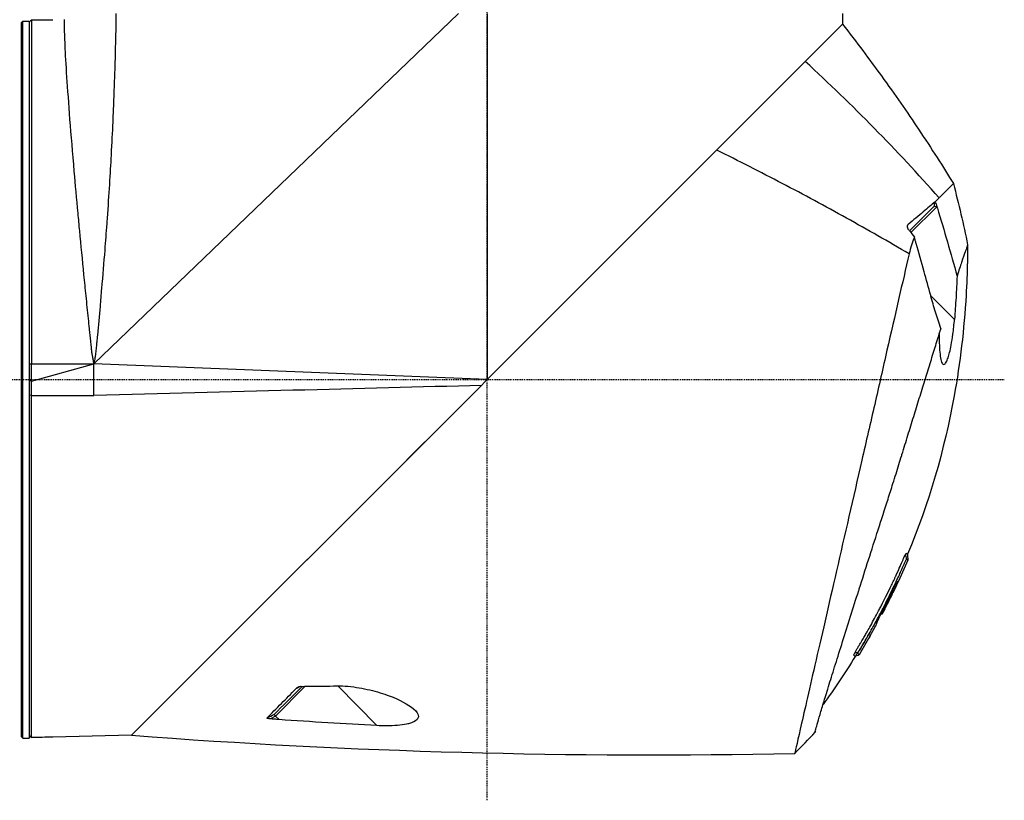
# Model space of a CAD drawing. Header units: millimetres. Extents: x 0 to 3390, y 0 to 1680.
# Tile 12 of 194: x 218 to 342, y 507 to 606. Entities that reach past the tile are written whole.
import ezdxf

# ---------------------------------------------------------------- set-up
doc = ezdxf.new("R2010")
doc.units = ezdxf.units.MM
doc.header["$LTSCALE"] = 0.2
doc.linetypes.add('CENTER2', pattern=[1.125, 0.75, -0.125, 0.125, -0.125])
doc.layers.add('02_Center Line', color=1, linetype='CENTER2')

# ---------------------------------------------------------------- blocks, each defined once
blk = doc.blocks.new('A$C7bf043d2')
for p, q in [((59.45, 190.85), (59.15, 190.55)), ((59.45, 190.85), (62.15, 190.88)), ((59.45, 190.85), (59.45, 147.3)), ((113.51, 191.65), (67.35, 147.3)), ((117.15, 191.65), (117.15, 145.3)), ((162.15, 191.65), (162.15, 190.3)), ((58.15, 190.5), (58.35, 190.7)), ((58.15, 190.5), (58.15, 100.1)), ((58.35, 99.9), (58.35, 190.7)), ((58.35, 190.7), (59.15, 190.7)), ((59.15, 190.7), (59.15, 99.9)), ((162.15, 190.3), (116.82, 144.97)), ((117.15, 145.3), (162.15, 190.3)), ((160.21, 188.36), (160.21, 188.36)), ((160.24, 188.39), (160.24, 188.39)), ((159.7, 187.85), (159.7, 187.85)), ((159.7, 187.85), (159.7, 187.85)), ((159.86, 188.01), (159.86, 188.01)), ((174.53, 168.49), (174.53, 168.49)), ((174.04, 167.15), (170.8, 163.92)), ((174.06, 167.36), (174.04, 167.15)), ((174.04, 167.15), (174.16, 167.04)), ((138.05, 166.2), (138.05, 166.2)), ((174.16, 167.04), (174.16, 167.03)), ((170.39, 164.65), (170.44, 164.91)), ((171.48, 162.54), (171.48, 162.54)), ((133.16, 161.31), (133.16, 161.31)), ((170.11, 159.15), (170.11, 159.15)), ((173.31, 155.95), (176.33, 152.93)), ((168.39, 151.66), (168.39, 151.66)), ((59.45, 147.3), (67.35, 147.3)), ((59.45, 145.12), (67.35, 147.3)), ((59.45, 145.12), (59.45, 147.3)), ((67.35, 143.3), (67.35, 147.3)), ((117.15, 145.3), (67.35, 147.3)), ((59.45, 145.12), (59.15, 145.13)), ((59.45, 143.3), (59.45, 145.12)), ((116.82, 144.97), (116.41, 144.56)), ((116.41, 144.56), (72.12, 100.27)), ((59.45, 143.3), (59.15, 143.31)), ((59.45, 143.3), (67.35, 143.3)), ((111.61, 139.76), (106.99, 135.14)), ((98.44, 126.59), (90.43, 118.58)), ((168.55, 118.48), (168.5, 118.53)), ((167.13, 116.07), (167.13, 116.07)), ((167.21, 115.98), (167.26, 115.94)), ((166.97, 115.75), (166.97, 115.75)), ((167.1, 115.61), (167.05, 115.67)), ((167.14, 115.58), (167.14, 115.58)), ((166.47, 114.33), (166.43, 114.36)), ((165.61, 112.79), (165.61, 112.79)), ((81.66, 109.81), (74.1, 102.25)), ((94.12, 106.46), (90.35, 102.69)), ((93.4, 106.14), (93.4, 106.14)), ((103.17, 101.49), (98.25, 106.51)), ((91.05, 103.79), (91.05, 103.79)), ((91.11, 103.85), (91.11, 103.85)), ((90.35, 102.69), (89.71, 102.34)), ((90.21, 102.95), (90.21, 102.95)), ((90.35, 102.69), (90.79, 102.25)), ((58.15, 100.1), (58.35, 99.9)), ((58.35, 99.9), (59.15, 99.9)), ((72.12, 100.27), (62.15, 100.02)), ((62.15, 100.02), (62.15, 100.03)), ((72.57, 100.72), (72.11, 100.26)), ((158.68, 100.68), (158.68, 100.66))]:
    blk.add_line(p, q)
blk.add_arc((83.12, 159.85), 94.97, 330.2949, 331.3581)
for centre, major_axis, ratio, start_param, end_param in [((40.53, 74.54), (-161.11, 107.06), 0.826916, 4.399338, 4.525665), ((169.43, 167.2), (1.94, 17.44), 0.24622, 4.744157, 4.773782), ((312.53, 272.57), (-120.28, -132.02), 0.997567, 6.102799, 6.109023), ((-38.36, 331.97), (180.36, 198.87), 0.970332, 4.413531, 4.41519), ((-60.79, 390.16), (-293.75, -149.17), 0.98493, 1.581566, 1.584745), ((322.24, 1331.47), (525.16, 1161.48), 0.791908, 3.421975, 3.502863), ((156.79, 99.61), (5.33, 5.51), 0.085056, 4.494005, 4.986006)]:
    blk.add_ellipse(centre, major_axis=major_axis, ratio=ratio, start_param=start_param, end_param=end_param)
for points, knots in [([(67.35, 147.3), (67.33, 147.48), (67.3, 147.66), (67.27, 147.84), (67.26, 147.88), (67.25, 147.91), (67.25, 147.95), (67.22, 148.09), (67.19, 148.24), (67.15, 148.39), (67.14, 148.46), (67.13, 148.53), (67.12, 148.6), (67.11, 148.62), (67.11, 148.64), (67.11, 148.66), (67.1, 148.68), (67.1, 148.7), (67.1, 148.73), (67.1, 148.75), (67.09, 148.77), (67.09, 148.79), (67.09, 148.84), (67.08, 148.88), (67.08, 148.93), (67.08, 148.95), (67.07, 148.98), (67.07, 149), (67.06, 149.16), (67.04, 149.31), (67.03, 149.47), (67, 149.71), (66.97, 149.95), (66.95, 150.19), (66.9, 150.67), (66.85, 151.15), (66.8, 151.63), (66.79, 151.68), (66.79, 151.72), (66.78, 151.77), (66.74, 152.19), (66.7, 152.61), (66.66, 153.02), (66.56, 153.99), (66.46, 154.95), (66.36, 155.91), (66.27, 156.8), (66.18, 157.68), (66.09, 158.56), (65.91, 160.46), (65.72, 162.32), (65.55, 164.13), (65.48, 164.89), (65.41, 165.64), (65.34, 166.37), (65.17, 168.21), (65.01, 169.98), (64.86, 171.67), (64.66, 174.03), (64.48, 176.24), (64.32, 178.24), (64.17, 180.25), (64.04, 182.05), (63.93, 183.62), (63.83, 185.19), (63.75, 186.53), (63.71, 187.61), (63.66, 188.69), (63.63, 189.52), (63.63, 190.07), (63.62, 190.62), (63.63, 190.89), (63.63, 190.89)], [0, 0, 0, 0, 0.0039642, 0.0039642, 0.0039642, 0.0047126, 0.0047126, 0.0047126, 0.0079534, 0.0079534, 0.0079534, 0.0094784, 0.0094784, 0.0094784, 0.0099349, 0.0099349, 0.0099349, 0.0104275, 0.0104275, 0.0104275, 0.0109196, 0.0109196, 0.0109196, 0.0119025, 0.0119025, 0.0119025, 0.0124131, 0.0124131, 0.0124131, 0.0158295, 0.0158295, 0.0158295, 0.0210666, 0.0210666, 0.0210666, 0.0315443, 0.0315443, 0.0315443, 0.0325262, 0.0325262, 0.0325262, 0.0417174, 0.0417174, 0.0417174, 0.0629547, 0.0629547, 0.0629547, 0.0827744, 0.0827744, 0.0827744, 0.1257444, 0.1257444, 0.1257444, 0.1436879, 0.1436879, 0.1436879, 0.1882693, 0.1882693, 0.1882693, 0.2505898, 0.2505898, 0.2505898, 0.3128342, 0.3128342, 0.3128342, 0.3749705, 0.3749705, 0.3749705, 0.4370433, 0.4370433, 0.4370433, 0.4992502, 0.4992502, 0.4992502, 0.4992502]), ([(70.14, 191.65), (70.14, 191.61), (70.14, 191.57), (70.14, 191.53), (70.14, 191.49), (70.14, 191.43), (70.14, 191.41), (70.13, 191.06), (70.13, 190.68), (70.12, 190.31), (70.12, 190.26), (70.12, 190.22), (70.12, 190.17), (70.12, 190), (70.11, 189.83), (70.11, 189.64), (70.1, 188.92), (70.08, 188.08), (70.05, 187.12), (70.05, 186.8), (70.04, 186.47), (70.03, 186.14), (70.02, 185.78), (70.01, 185.42), (70, 185.08), (69.96, 183.83), (69.91, 182.36), (69.84, 180.6), (69.84, 180.5), (69.83, 180.39), (69.83, 180.29), (69.79, 179.34), (69.76, 178.69), (69.73, 177.89), (69.67, 176.66), (69.61, 175.28), (69.52, 173.73), (69.4, 171.45), (69.24, 168.79), (69.02, 165.73), (69, 165.51), (68.99, 165.29), (68.97, 165.08), (68.92, 164.39), (68.89, 163.91), (68.85, 163.36), (68.8, 162.81), (68.76, 162.25), (68.72, 161.69), (68.59, 160.14), (68.46, 158.48), (68.31, 156.83), (68.25, 156.07), (68.18, 155.31), (68.12, 154.57), (68.01, 153.39), (67.9, 152.13), (67.79, 150.94), (67.76, 150.64), (67.73, 150.34), (67.7, 150.03), (67.69, 149.88), (67.67, 149.73), (67.66, 149.58), (67.65, 149.5), (67.64, 149.36), (67.63, 149.24), (67.6, 148.9), (67.57, 148.67), (67.55, 148.53), (67.55, 148.48), (67.55, 148.46), (67.54, 148.43), (67.54, 148.41), (67.53, 148.38), (67.52, 148.32), (67.5, 148.2), (67.45, 147.91), (67.42, 147.74), (67.39, 147.57), (67.36, 147.42), (67.35, 147.3)], [0.0000023, 0.0000023, 0.0000023, 0.0000023, 0.0039063, 0.0039063, 0.0039063, 0.0078125, 0.0078125, 0.0078125, 0.0625, 0.0625, 0.0625, 0.0691677, 0.0691677, 0.0691677, 0.09375, 0.09375, 0.09375, 0.1875, 0.1875, 0.1875, 0.2179249, 0.2179249, 0.2179249, 0.25, 0.25, 0.25, 0.3680402, 0.3680402, 0.3680402, 0.375, 0.375, 0.375, 0.4375, 0.4375, 0.4375, 0.5342803, 0.5342803, 0.5342803, 0.677464, 0.677464, 0.677464, 0.6875, 0.6875, 0.6875, 0.71875, 0.71875, 0.71875, 0.75, 0.75, 0.75, 0.8353995, 0.8353995, 0.8353995, 0.875, 0.875, 0.875, 0.9375, 0.9375, 0.9375, 0.953125, 0.953125, 0.953125, 0.9609375, 0.9609375, 0.9609375, 0.9648438, 0.9648438, 0.9648438, 0.9765625, 0.9765625, 0.9765625, 0.9804688, 0.9804688, 0.9804688, 0.984375, 0.984375, 0.984375, 0.9921875, 0.9921875, 0.9921875, 1, 1, 1, 1]), ([(162.15, 190.3), (163.93, 188.03), (165.57, 185.84), (167.08, 183.75), (168.8, 181.38), (170.36, 179.13), (171.76, 177.02), (173.44, 174.52), (174.9, 172.21), (176.19, 170.12)], [0, 0, 0, 0, 0.286439, 0.286439, 0.286439, 0.612197, 0.612197, 0.612197, 1, 1, 1, 1]), ([(170.59, 161.22), (167.97, 162.76), (162.67, 165.78), (154.54, 170.17), (149.01, 172.98), (146.22, 174.37)], [0.0002061, 0.0002061, 0.0002061, 0.0002061, 0.3333333, 0.6666667, 1, 1, 1, 1]), ([(174.37, 168.32), (174.41, 168.38), (174.46, 168.42), (174.5, 168.46), (174.87, 168.81), (175.18, 169.12), (175.43, 169.37), (175.56, 169.5), (175.67, 169.61), (175.77, 169.71), (176.04, 169.99), (176.19, 170.13), (176.19, 170.12)], [0, 0, 0, 0, 0.0394342, 0.0394342, 0.0394342, 0.3595322, 0.3595322, 0.3595322, 0.525523, 0.525523, 0.525523, 0.99998, 0.99998, 0.99998, 0.99998]), ([(173.85, 167.79), (173.41, 167.45), (172.92, 167.01), (171.8, 166.05), (171.12, 165.5), (170.44, 164.92)], [-0.8720666, -0.8720666, -0.8720666, -0.8720666, -0.4461717, -0.4461717, -0.0004657, -0.0004657, -0.0004657, -0.0004657]), ([(173.76, 167.26), (173.77, 167.27), (173.77, 167.28), (173.78, 167.28), (173.78, 167.28), (173.78, 167.27)], [0.092235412, 0.092235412, 0.092235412, 0.092235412, 0.099295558, 0.099295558, 0.101162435, 0.101162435, 0.101162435, 0.101162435]), ([(174.06, 167.35), (174.08, 167.3), (174.09, 167.25), (174.13, 167.14), (174.14, 167.09), (174.16, 167.04)], [0.00150803, 0.00150803, 0.00150803, 0.00150803, 0.01788315, 0.01788315, 0.03454159, 0.03454159, 0.03454159, 0.03454159]), ([(174.16, 167.03), (174.6, 165.6), (175.02, 164.17), (175.85, 161.3), (176.26, 159.87), (176.66, 158.42)], [0, 0, 0, 0, 0.4501191, 0.4501191, 0.8996968, 0.8996968, 0.8996968, 0.8996968]), ([(170.57, 164.22), (170.54, 164.26), (170.51, 164.31), (170.44, 164.45), (170.41, 164.53), (170.38, 164.69), (170.38, 164.77), (170.4, 164.84), (170.41, 164.86), (170.42, 164.89), (170.43, 164.9), (170.44, 164.92)], [-0.08252781, -0.08252781, -0.08252781, -0.08252781, -0.06592066, -0.06592066, -0.04191549, -0.04191549, -0.01684178, -0.01684178, -0.00860181, -0.00860181, -0.00041618, -0.00041618, -0.00041618, -0.00041618]), ([(177.99, 162.38), (177.99, 162.38), (177.99, 162.38), (177.99, 162.37), (177.99, 162.37), (177.99, 162.37), (177.99, 162.37), (177.99, 162.36), (177.99, 162.35), (177.99, 162.33), (177.99, 162.31), (177.99, 162.24), (177.99, 162.19), (177.99, 161.98), (177.99, 161.82), (177.98, 161.19), (177.98, 160.72), (177.93, 158.82), (177.88, 157.4), (177.54, 151.72), (177.05, 147.46), (175.05, 136.39), (173.08, 129.61), (170.38, 123.18)], [0, 0, 0, 0, 0.000148, 0.000148, 0.000598, 0.000598, 0.001183, 0.001183, 0.002937, 0.002937, 0.008201, 0.008201, 0.023992, 0.023992, 0.071365, 0.071365, 0.213486, 0.213486, 0.639912, 0.639912, 1.921112, 1.921112, 4.014338, 4.014338, 4.014338, 4.014338]), ([(171.25, 163.34), (171.12, 163.02), (171, 162.68), (170.78, 161.97), (170.68, 161.61), (170.59, 161.22)], [0.0000417, 0.0000417, 0.0000417, 0.0000417, 0.1575303, 0.1575303, 0.317238, 0.317238, 0.317238, 0.317238]), ([(171.48, 162.54), (171.44, 162.67), (171.4, 162.8), (171.32, 163.07), (171.29, 163.21), (171.25, 163.34)], [-0.08340166, -0.08340166, -0.08340166, -0.08340166, -0.04197266, -0.04197266, -0.00005389, -0.00005389, -0.00005389, -0.00005389]), ([(173.32, 155.94), (173.05, 156.95), (172.76, 157.98), (172.16, 160.14), (171.79, 161.42), (171.48, 162.54)], [0.0003049, 0.0003049, 0.0003049, 0.0003049, 0.3144603, 0.3144603, 0.6858376, 0.6858376, 0.6858376, 0.6858376]), ([(177.99, 162.38), (177.99, 162.38), (178, 162.4), (177.97, 162.31), (177.96, 162.27), (177.93, 162.2), (177.88, 162.06), (177.86, 161.99), (177.82, 161.9), (177.79, 161.79), (177.77, 161.74), (177.75, 161.68), (177.72, 161.61), (177.71, 161.58), (177.7, 161.54), (177.69, 161.5), (177.68, 161.49), (177.67, 161.47), (177.67, 161.45), (177.66, 161.43), (177.65, 161.39), (177.64, 161.39), (177.64, 161.38), (177.64, 161.38), (177.64, 161.38), (177.55, 161.12), (177.42, 160.74), (177.22, 160.13), (177.07, 159.7), (176.89, 159.14), (176.66, 158.42)], [0, 0, 0, 0, 0.25, 0.25, 0.25, 0.375, 0.375, 0.375, 0.4375, 0.4375, 0.4375, 0.46875, 0.46875, 0.46875, 0.484375, 0.484375, 0.484375, 0.492188, 0.492188, 0.492188, 0.5, 0.5, 0.5, 0.504293, 0.504293, 0.504293, 0.795073, 0.795073, 0.795073, 1, 1, 1, 1]), ([(170.59, 161.22), (169.74, 157.62), (168.8, 153.46), (167.78, 149.02), (167.28, 146.8), (166.75, 144.5), (166.22, 142.17), (165.68, 139.83), (165.14, 137.46), (164.59, 135.08), (163.5, 130.32), (162.41, 125.54), (161.39, 121.1), (160.37, 116.67), (159.44, 112.58), (158.65, 109.16), (157.87, 105.74), (157.24, 102.97), (156.8, 101.05), (156.36, 99.14), (156.1, 97.99), (156.09, 97.97)], [0, 0, 0, 0, 0.166636, 0.166636, 0.166636, 0.25, 0.25, 0.25, 0.333311, 0.333311, 0.333311, 0.49999, 0.49999, 0.49999, 0.666694, 0.666694, 0.666694, 0.833333, 0.833333, 0.833333, 1, 1, 1, 1]), ([(176.66, 158.42), (176.62, 157.52), (176.58, 156.61), (176.46, 154.77), (176.4, 153.85), (176.33, 152.93)], [0.0000377, 0.0000377, 0.0000377, 0.0000377, 0.2725991, 0.2725991, 0.5455124, 0.5455124, 0.5455124, 0.5455124]), ([(174.61, 151.79), (174.37, 152.47), (174.14, 153.16), (173.71, 154.54), (173.5, 155.24), (173.32, 155.94)], [-0.4342229, -0.4342229, -0.4342229, -0.4342229, -0.2170073, -0.2170073, 0, 0, 0, 0]), ([(174.82, 147.31), (174.87, 147.25), (174.93, 147.23), (175.08, 147.24), (175.18, 147.34), (175.36, 147.67), (175.43, 147.85), (175.58, 148.27), (175.64, 148.5), (175.78, 149.02), (175.85, 149.33), (175.99, 150.09), (176.07, 150.56), (176.21, 151.66), (176.28, 152.3), (176.33, 152.93)], [0.0000008, 0.0000008, 0.0000008, 0.0000008, 0.0863251, 0.0863251, 0.2273811, 0.2273811, 0.3323759, 0.3323759, 0.4288848, 0.4288848, 0.536055, 0.536055, 0.6852449, 0.6852449, 0.8753391, 0.8753391, 0.8753391, 0.8753391]), ([(158.68, 100.66), (158.68, 100.66), (158.7, 100.74), (158.74, 100.91), (158.79, 101.08), (158.85, 101.33), (158.95, 101.67), (159.04, 102), (159.16, 102.41), (159.31, 102.91), (159.45, 103.4), (159.62, 103.96), (159.82, 104.6), (159.91, 104.9), (160, 105.22), (160.1, 105.55), (160.22, 105.92), (160.34, 106.31), (160.47, 106.73), (160.71, 107.5), (160.97, 108.35), (161.26, 109.25), (161.54, 110.16), (161.84, 111.13), (162.16, 112.14), (162.48, 113.16), (162.82, 114.23), (163.17, 115.35), (163.51, 116.39), (163.85, 117.48), (164.2, 118.59), (164.23, 118.66), (164.25, 118.73), (164.27, 118.81), (164.65, 120), (165.04, 121.22), (165.44, 122.47), (165.84, 123.72), (166.25, 124.99), (166.66, 126.28), (167.07, 127.57), (167.49, 128.86), (167.91, 130.17), (168.12, 130.82), (168.33, 131.48), (168.53, 132.13), (168.67, 132.55), (168.8, 132.97), (168.93, 133.39), (169.17, 134.16), (169.4, 134.93), (169.64, 135.69), (169.66, 135.74), (169.67, 135.79), (169.68, 135.83), (169.93, 136.64), (170.18, 137.45), (170.43, 138.25), (170.68, 139.04), (170.92, 139.84), (171.16, 140.62), (171.4, 141.4), (171.64, 142.17), (171.87, 142.93), (172, 143.32), (172.12, 143.72), (172.24, 144.1), (172.35, 144.46), (172.46, 144.82), (172.57, 145.17), (172.79, 145.9), (173.02, 146.63), (173.24, 147.33), (173.45, 148.04), (173.67, 148.73), (173.87, 149.39), (174.08, 150.06), (174.28, 150.71), (174.47, 151.33), (174.49, 151.39), (174.51, 151.45), (174.52, 151.52)], [0, 0, 0, 0, 0.0558973, 0.0558973, 0.0558973, 0.1118359, 0.1118359, 0.1118359, 0.1677762, 0.1677762, 0.1677762, 0.2237383, 0.2237383, 0.2237383, 0.25, 0.25, 0.25, 0.2796998, 0.2796998, 0.2796998, 0.3356284, 0.3356284, 0.3356284, 0.3915473, 0.3915473, 0.3915473, 0.4474757, 0.4474757, 0.4474757, 0.5, 0.5, 0.5, 0.503405, 0.503405, 0.503405, 0.5593482, 0.5593482, 0.5593482, 0.6152764, 0.6152764, 0.6152764, 0.6711159, 0.6711159, 0.6711159, 0.6991461, 0.6991461, 0.6991461, 0.7170401, 0.7170401, 0.7170401, 0.75, 0.75, 0.75, 0.7519922, 0.7519922, 0.7519922, 0.7869331, 0.7869331, 0.7869331, 0.8218791, 0.8218791, 0.8218791, 0.8568262, 0.8568262, 0.8568262, 0.875, 0.875, 0.875, 0.8917408, 0.8917408, 0.8917408, 0.9266216, 0.9266216, 0.9266216, 0.9615238, 0.9615238, 0.9615238, 0.996469, 0.996469, 0.996469, 0.9999607, 0.9999607, 0.9999607, 0.9999607]), ([(174.39, 151.11), (174.39, 150.7), (174.39, 150.31), (174.41, 149.52), (174.43, 149.13), (174.5, 148.43), (174.55, 148.12), (174.66, 147.6), (174.74, 147.41), (174.82, 147.31)], [0.0208922, 0.0208922, 0.0208922, 0.0208922, 0.1517701, 0.1517701, 0.3002274, 0.3002274, 0.4466341, 0.4466341, 0.6003531, 0.6003531, 0.6003531, 0.6003531]), ([(59.45, 99.96), (59.45, 100.01), (59.45, 100.73), (59.45, 102.53), (59.45, 103.04), (59.45, 104.25), (59.45, 104.95), (59.45, 107.92), (59.45, 110.7), (59.45, 113.97), (59.45, 115.87), (59.45, 117.92), (59.45, 121.67), (59.45, 123.31), (59.45, 126.2), (59.45, 127.4), (59.45, 131.49), (59.45, 134.2), (59.45, 137.91), (59.45, 139.11), (59.45, 140.78), (59.45, 141.32), (59.45, 142.34), (59.45, 142.83), (59.45, 143.3)], [-15.19841, -15.19841, -15.19841, -15.19841, -13.118719, -13.118719, -12.426411, -12.426411, -11.694174, -11.694174, -9.592356, -9.592356, -9.592356, -8.374422, -8.374422, -7.490537, -7.490537, -6.876667, -6.876667, -5.455528, -5.455528, -4.720607, -4.720607, -4.353146, -4.353146, -3.986317, -3.986317, -3.986317, -3.986317]), ([(166.71, 116), (166.8, 116.18), (166.9, 116.36), (166.99, 116.54), (167.07, 116.69), (167.15, 116.84), (167.22, 116.99), (167.4, 117.33), (167.55, 117.64), (167.75, 118.04), (167.95, 118.43), (168.14, 118.84), (168.34, 119.25), (168.44, 119.46), (168.54, 119.67), (168.64, 119.88), (168.67, 119.94), (168.69, 120), (168.72, 120.05), (168.74, 120.1), (168.77, 120.15), (168.79, 120.21), (168.84, 120.31), (168.87, 120.38), (168.94, 120.53), (169.15, 120.98), (169.31, 121.35), (169.45, 121.65), (169.47, 121.7), (169.49, 121.74), (169.51, 121.79), (169.52, 121.81), (169.53, 121.83), (169.54, 121.85), (169.54, 121.86), (169.54, 121.87), (169.55, 121.87), (169.55, 121.88), (169.55, 121.89), (169.56, 121.92), (169.61, 122.01), (169.64, 122.09), (169.67, 122.15), (169.69, 122.21), (169.7, 122.22), (169.73, 122.29), (169.79, 122.43), (169.83, 122.53), (169.89, 122.66), (170.01, 122.93), (170.1, 123.12), (170.17, 123.23)], [0.625, 0.625, 0.625, 0.625, 0.6594752, 0.6594752, 0.6594752, 0.6875, 0.6875, 0.6875, 0.75, 0.75, 0.75, 0.8125, 0.8125, 0.8125, 0.84375, 0.84375, 0.84375, 0.8519581, 0.8519581, 0.8519581, 0.859375, 0.859375, 0.859375, 0.875, 0.875, 0.875, 0.921875, 0.921875, 0.921875, 0.9296875, 0.9296875, 0.9296875, 0.9335938, 0.9335938, 0.9335938, 0.9355469, 0.9355469, 0.9355469, 0.9375, 0.9375, 0.9375, 0.9453125, 0.9453125, 0.9453125, 0.953125, 0.953125, 0.953125, 0.96875, 0.96875, 0.96875, 1, 1, 1, 1]), ([(170.03, 122.12), (170.09, 122.27), (170.13, 122.35), (170.16, 122.41), (170.19, 122.47), (170.24, 122.56), (170.26, 122.58)], [0, 0, 0, 0, 0.5, 0.5, 0.5, 0.9492307, 0.9492307, 0.9492307, 0.9492307]), ([(170.17, 123.23), (170.19, 123.26), (170.21, 123.29), (170.22, 123.3), (170.23, 123.31), (170.23, 123.31), (170.24, 123.32), (170.24, 123.32), (170.25, 123.31), (170.25, 123.31), (170.25, 123.31), (170.25, 123.31), (170.26, 123.3), (170.26, 123.3), (170.27, 123.29), (170.27, 123.29), (170.29, 123.27), (170.31, 123.25), (170.32, 123.24), (170.33, 123.23), (170.35, 123.21), (170.36, 123.2), (170.36, 123.2), (170.37, 123.19), (170.37, 123.19), (170.38, 123.18), (170.38, 123.18), (170.38, 123.18), (170.38, 123.18), (170.38, 123.18), (170.38, 123.18)], [0, 0, 0, 0, 0.00390625, 0.00390625, 0.00390625, 0.00585937, 0.00585937, 0.00585937, 0.0078125, 0.0078125, 0.0078125, 0.01171875, 0.01171875, 0.01171875, 0.015625, 0.015625, 0.015625, 0.03125, 0.03125, 0.03125, 0.0546875, 0.0546875, 0.0546875, 0.0625, 0.0625, 0.0625, 0.09375, 0.09375, 0.09375, 0.09935032, 0.09935032, 0.09935032, 0.09935032]), ([(170.26, 122.58), (170.26, 122.58), (170.29, 122.57), (170.32, 122.53), (170.34, 122.52), (170.35, 122.5), (170.37, 122.48), (170.38, 122.47), (170.39, 122.47), (170.39, 122.46), (170.39, 122.46), (170.4, 122.46), (170.4, 122.45), (170.4, 122.45), (170.4, 122.45), (170.4, 122.45), (170.4, 122.45), (170.41, 122.45), (170.41, 122.45), (170.41, 122.45), (170.41, 122.45), (170.41, 122.45), (170.41, 122.45), (170.41, 122.45), (170.41, 122.45)], [0, 0, 0, 0, 0.0625, 0.0625, 0.0625, 0.09375, 0.09375, 0.09375, 0.109375, 0.109375, 0.109375, 0.1171875, 0.1171875, 0.1171875, 0.1210937, 0.1210937, 0.1210937, 0.125, 0.125, 0.125, 0.1452398, 0.1452398, 0.1452398, 0.1454527, 0.1454527, 0.1454527, 0.1454527]), ([(170.38, 123.18), (170.37, 123.15), (170.37, 123.12), (170.36, 123.05), (170.36, 123.02), (170.37, 122.93), (170.38, 122.88), (170.41, 122.77), (170.42, 122.71), (170.43, 122.61), (170.44, 122.58), (170.43, 122.51), (170.42, 122.48), (170.41, 122.45)], [0, 0, 0, 0, 0.00925119, 0.00925119, 0.01941162, 0.01941162, 0.03491571, 0.03491571, 0.053906, 0.053906, 0.06374283, 0.06374283, 0.07417012, 0.07417012, 0.07417012, 0.07417012]), ([(170.38, 123.18), (170.38, 123.18), (170.38, 123.18), (170.38, 123.18), (170.38, 123.18), (170.38, 123.18), (170.38, 123.18)], [0.099350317, 0.099350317, 0.099350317, 0.099350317, 0.10190849, 0.10190849, 0.10190849, 0.102088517, 0.102088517, 0.102088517, 0.102088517]), ([(168.69, 119.19), (168.75, 119.32), (168.77, 119.36), (168.85, 119.52), (168.86, 119.55), (168.88, 119.57), (168.89, 119.6), (168.94, 119.71), (168.98, 119.8), (169.04, 119.93), (169.12, 120.09), (169.22, 120.32), (169.27, 120.43), (169.32, 120.54), (169.38, 120.66), (169.42, 120.74), (169.46, 120.83), (169.5, 120.92), (169.55, 121.03)], [0.75, 0.75, 0.75, 0.75, 0.78125, 0.78125, 0.78125, 0.7871311, 0.7871311, 0.7871311, 0.8125, 0.8125, 0.8125, 0.84375, 0.84375, 0.84375, 0.875, 0.875, 0.875, 0.9100462, 0.9100462, 0.9100462, 0.9100462]), ([(169.55, 121.03), (169.57, 121.07), (169.59, 121.11), (169.61, 121.15), (169.62, 121.18), (169.63, 121.22), (169.65, 121.25), (169.67, 121.29), (169.68, 121.33), (169.7, 121.37), (169.74, 121.45), (169.77, 121.53), (169.8, 121.59), (169.82, 121.65), (169.83, 121.67), (169.87, 121.75), (169.9, 121.82), (169.93, 121.9), (169.95, 121.95), (169.98, 122), (170.02, 122.09), (170.03, 122.12)], [0.91004623, 0.91004623, 0.91004623, 0.91004623, 0.92149269, 0.92149269, 0.92149269, 0.92934783, 0.92934783, 0.92934783, 0.9375, 0.9375, 0.9375, 0.953125, 0.953125, 0.953125, 0.96875, 0.96875, 0.96875, 0.984375, 0.984375, 0.984375, 0.99999999, 0.99999999, 0.99999999, 0.99999999]), ([(166.43, 114.36), (166.43, 114.37), (166.43, 114.37), (166.44, 114.4), (166.45, 114.42), (166.48, 114.5), (166.51, 114.58), (166.6, 114.77), (166.67, 114.9), (166.8, 115.18), (166.87, 115.32), (167.02, 115.62), (167.1, 115.77), (167.29, 116.12), (167.67, 116.86), (168.31, 118.15), (168.38, 118.3), (168.57, 118.67), (168.66, 118.85), (168.84, 119.21), (168.92, 119.36), (169.05, 119.6), (169.1, 119.69), (169.15, 119.76), (169.16, 119.77), (169.17, 119.78), (169.18, 119.78), (169.2, 119.75), (169.21, 119.78), (169.14, 119.61), (169.1, 119.51), (168.97, 119.24), (168.89, 119.07), (168.71, 118.7), (168.62, 118.51), (168.52, 118.31), (168.51, 118.29), (168.51, 118.28)], [0.000001, 0.000001, 0.000001, 0.000001, 0.0228999, 0.0228999, 0.0392866, 0.0392866, 0.0703957, 0.0703957, 0.106369, 0.106369, 0.1368812, 0.1368812, 0.1682893, 0.1682893, 0.2063468, 0.2063468, 0.2161584, 0.2161584, 0.2261906, 0.2261906, 0.2377439, 0.2377439, 0.2497711, 0.2497711, 0.2557406, 0.2557406, 0.2623234, 0.2623234, 0.278629, 0.278629, 0.2891085, 0.2891085, 0.2997297, 0.2997297, 0.3094024, 0.3094024, 0.3099977, 0.3099977, 0.3099977, 0.3099977]), ([(164.15, 110.79), (164.26, 110.99), (164.42, 111.24), (164.56, 111.47), (164.7, 111.71), (164.84, 111.94), (164.98, 112.18), (165.23, 112.62), (165.48, 113.05), (165.73, 113.49), (165.75, 113.53), (165.77, 113.57), (165.79, 113.6), (166.06, 114.08), (166.33, 114.56), (166.59, 115.04), (166.81, 115.45), (167.03, 115.87), (167.25, 116.29), (167.28, 116.36), (167.32, 116.43), (167.36, 116.5), (167.61, 116.98), (167.85, 117.47), (168.1, 117.96), (168.29, 118.36), (168.49, 118.77), (168.69, 119.19)], [0, 0, 0, 0, 0.0650124, 0.0650124, 0.0650124, 0.1300246, 0.1300246, 0.1300246, 0.25, 0.25, 0.25, 0.2600475, 0.2600475, 0.2600475, 0.3897625, 0.3897625, 0.3897625, 0.5, 0.5, 0.5, 0.5186195, 0.5186195, 0.5186195, 0.6472293, 0.6472293, 0.6472293, 0.75, 0.75, 0.75, 0.75]), ([(167.26, 115.94), (167.65, 116.67), (168.02, 117.41), (168.39, 118.18), (168.42, 118.22), (168.46, 118.31), (168.48, 118.34), (168.51, 118.41), (168.52, 118.43), (168.54, 118.46), (168.54, 118.47), (168.55, 118.48), (168.55, 118.48), (168.55, 118.48), (168.55, 118.48), (168.56, 118.47), (168.56, 118.47), (168.57, 118.46), (168.57, 118.46), (168.58, 118.45), (168.58, 118.45), (168.58, 118.45), (168.58, 118.45), (168.58, 118.45), (168.58, 118.45), (168.58, 118.45), (168.58, 118.44), (168.57, 118.42), (168.56, 118.4), (168.54, 118.35), (168.53, 118.33), (168.49, 118.26), (168.48, 118.22), (168.43, 118.14), (168.41, 118.09), (168.14, 117.53), (167.88, 117.02), (167.46, 116.2), (167.3, 115.89), (167.14, 115.58)], [0.0000064, 0.0000064, 0.0000064, 0.0000064, 0.2491353, 0.2491353, 0.2552191, 0.2552191, 0.2589189, 0.2589189, 0.2637316, 0.2637316, 0.2676822, 0.2676822, 0.270798, 0.270798, 0.2713073, 0.2713073, 0.2742063, 0.2742063, 0.2781299, 0.2781299, 0.2809856, 0.2809856, 0.2815382, 0.2815382, 0.2823305, 0.2823305, 0.2856744, 0.2856744, 0.2908483, 0.2908483, 0.2950726, 0.2950726, 0.299591, 0.299591, 0.3043637, 0.3043637, 0.360882, 0.360882, 0.3950707, 0.3950707, 0.3950707, 0.3950707]), ([(163.72, 110.7), (163.76, 110.8), (163.81, 110.88), (163.89, 111.03), (163.94, 111.1), (164, 111.2), (164.07, 111.34), (164.11, 111.4), (164.15, 111.47), (164.19, 111.53), (164.23, 111.6), (164.29, 111.69), (164.31, 111.73), (164.34, 111.77), (164.37, 111.83), (164.42, 111.91), (164.47, 111.99), (164.54, 112.12), (164.6, 112.21), (164.7, 112.4), (164.8, 112.56), (164.93, 112.78), (164.98, 112.86), (165.02, 112.95), (165.07, 113.03), (165.15, 113.17), (165.23, 113.31), (165.32, 113.46), (165.45, 113.69), (165.56, 113.88), (165.72, 114.17), (166.04, 114.75), (166.37, 115.36), (166.71, 116)], [0, 0, 0, 0, 0.125, 0.125, 0.125, 0.1875, 0.1875, 0.1875, 0.21875, 0.21875, 0.21875, 0.25, 0.25, 0.25, 0.28125, 0.28125, 0.28125, 0.3125, 0.3125, 0.3125, 0.375, 0.375, 0.375, 0.398977, 0.398977, 0.398977, 0.4375, 0.4375, 0.4375, 0.5, 0.5, 0.5, 0.625, 0.625, 0.625, 0.625]), ([(166.75, 115.07), (166.72, 115.02), (166.69, 114.96), (166.59, 114.74), (166.53, 114.62), (166.45, 114.43), (166.44, 114.39), (166.43, 114.37), (166.43, 114.37), (166.43, 114.36)], [0.5790162, 0.5790162, 0.5790162, 0.5790162, 0.6110308, 0.6110308, 0.7116458, 0.7116458, 0.8504807, 0.8504807, 0.8860423, 0.8860423, 0.8860423, 0.8860423]), ([(167.14, 115.58), (167.13, 115.58), (167.13, 115.59), (167.12, 115.6), (167.12, 115.6), (167.11, 115.61), (167.09, 115.59), (167.11, 115.64), (167.12, 115.66), (167.14, 115.71), (167.16, 115.73), (167.19, 115.8), (167.21, 115.84), (167.24, 115.9), (167.25, 115.92), (167.26, 115.94)], [0, 0, 0, 0, 0.1309483, 0.1309483, 0.1764994, 0.1764994, 0.2225561, 0.2225561, 0.2373635, 0.2373635, 0.2498365, 0.2498365, 0.2629494, 0.2629494, 0.2692074, 0.2692074, 0.2692074, 0.2692074]), ([(163.65, 110.37), (163.65, 110.37), (163.64, 110.37), (163.64, 110.38), (163.63, 110.38), (163.63, 110.38), (163.62, 110.38), (163.61, 110.38), (163.6, 110.38), (163.59, 110.39), (163.59, 110.4), (163.59, 110.4), (163.59, 110.42), (163.6, 110.47), (163.64, 110.56), (163.72, 110.7)], [0.95716382, 0.95716382, 0.95716382, 0.95716382, 0.9609375, 0.9609375, 0.9609375, 0.96875, 0.96875, 0.96875, 0.9765625, 0.9765625, 0.9765625, 0.984375, 0.984375, 0.984375, 1, 1, 1, 1]), ([(163.67, 110.32), (163.67, 110.32), (163.66, 110.33), (163.66, 110.34), (163.66, 110.34), (163.66, 110.35), (163.65, 110.36), (163.65, 110.36), (163.65, 110.37), (163.65, 110.37)], [0.9375, 0.9375, 0.9375, 0.9375, 0.9453125, 0.9453125, 0.9453125, 0.953125, 0.953125, 0.953125, 0.95716382, 0.95716382, 0.95716382, 0.95716382]), ([(163.75, 110.24), (163.75, 110.24), (163.75, 110.24), (163.75, 110.24), (163.75, 110.24), (163.75, 110.25), (163.74, 110.26), (163.74, 110.26), (163.73, 110.26), (163.73, 110.26), (163.72, 110.27), (163.7, 110.28), (163.68, 110.31), (163.68, 110.31), (163.67, 110.32), (163.67, 110.32)], [0.834432, 0.834432, 0.834432, 0.834432, 0.8345724, 0.8345724, 0.8345724, 0.875, 0.875, 0.875, 0.8807705, 0.8807705, 0.8807705, 0.9296875, 0.9296875, 0.9296875, 0.9375, 0.9375, 0.9375, 0.9375]), ([(164.24, 110.46), (164.23, 110.44), (164.21, 110.42), (164.18, 110.4), (164.16, 110.39), (164.12, 110.37), (164.1, 110.37), (164.04, 110.36), (164, 110.35), (163.93, 110.34), (163.89, 110.34), (163.83, 110.32), (163.82, 110.31), (163.78, 110.28), (163.76, 110.26), (163.75, 110.24)], [0, 0, 0, 0, 0.00669976, 0.00669976, 0.01273819, 0.01273819, 0.01938204, 0.01938204, 0.03050067, 0.03050067, 0.04190329, 0.04190329, 0.04845062, 0.04845062, 0.05584165, 0.05584165, 0.05584165, 0.05584165]), ([(163.93, 110.49), (163.93, 110.49), (163.93, 110.49), (163.92, 110.49), (163.91, 110.49), (163.9, 110.48), (163.89, 110.48), (163.88, 110.48), (163.88, 110.48), (163.87, 110.48), (163.87, 110.48), (163.87, 110.48), (163.87, 110.48), (163.86, 110.48), (163.86, 110.48), (163.85, 110.48), (163.85, 110.48), (163.85, 110.48), (163.84, 110.48), (163.84, 110.48), (163.84, 110.48), (163.84, 110.48), (163.83, 110.48), (163.83, 110.48), (163.83, 110.48), (163.83, 110.48)], [0, 0, 0, 0, 0.00297717, 0.00297717, 0.00574363, 0.00574363, 0.00772083, 0.00772083, 0.00896774, 0.00896774, 0.00976289, 0.00976289, 0.01033572, 0.01033572, 0.01129254, 0.01129254, 0.01214079, 0.01214079, 0.01307325, 0.01307325, 0.01428937, 0.01428937, 0.01605262, 0.01605262, 0.016932, 0.016932, 0.016932, 0.016932]), ([(163.95, 110.49), (163.95, 110.49), (163.95, 110.49), (163.95, 110.49), (163.95, 110.49), (163.95, 110.49), (163.94, 110.49), (163.94, 110.49), (163.94, 110.49), (163.93, 110.49)], [0.040273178, 0.040273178, 0.040273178, 0.040273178, 0.041148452, 0.041148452, 0.041710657, 0.041710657, 0.043398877, 0.043398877, 0.046997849, 0.046997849, 0.046997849, 0.046997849]), ([(164.24, 110.46), (164.24, 110.46), (164.24, 110.46), (164.24, 110.46), (164.24, 110.46), (164.24, 110.46), (164.23, 110.46), (164.22, 110.47), (164.2, 110.5), (164.17, 110.53), (164.15, 110.54), (164.15, 110.58), (164.13, 110.58), (164.11, 110.59), (164.09, 110.58), (164.09, 110.6), (164.08, 110.65), (164.15, 110.79), (164.15, 110.79)], [0.7978189, 0.7978189, 0.7978189, 0.7978189, 0.7979664, 0.7979664, 0.7979664, 0.8125, 0.8125, 0.8125, 0.875, 0.875, 0.875, 0.90625, 0.90625, 0.90625, 0.9375, 0.9375, 0.9375, 1, 1, 1, 1]), ([(89.28, 102.46), (89.83, 103.02), (90.44, 103.63), (91.69, 104.89), (92.3, 105.51), (92.95, 106.17)], [0.0002604, 0.0002604, 0.0002604, 0.0002604, 0.4821117, 0.4821117, 0.8987511, 0.8987511, 0.8987511, 0.8987511]), ([(93.59, 106.45), (93.46, 106.43), (93.32, 106.4), (93.2, 106.36), (93.09, 106.31), (92.99, 106.25), (92.95, 106.17)], [0, 0, 0, 0, 0.5, 0.5, 0.5, 0.9993562, 0.9993562, 0.9993562, 0.9993562]), ([(93.59, 106.45), (93.73, 106.46), (93.87, 106.46), (94.15, 106.46), (94.29, 106.46), (94.43, 106.48)], [0.00001563, 0.00001563, 0.00001563, 0.00001563, 0.04192656, 0.04192656, 0.08356158, 0.08356158, 0.08356158, 0.08356158]), ([(94.43, 106.48), (94.46, 106.46), (94.48, 106.46), (94.54, 106.46), (94.57, 106.46), (94.6, 106.48)], [0.00460526, 0.00460526, 0.00460526, 0.00460526, 0.01309323, 0.01309323, 0.02165005, 0.02165005, 0.02165005, 0.02165005]), ([(94.6, 106.48), (95.18, 106.47), (95.77, 106.48), (96.95, 106.49), (97.53, 106.5), (98.12, 106.52)], [0.0044986, 0.0044986, 0.0044986, 0.0044986, 0.1811879, 0.1811879, 0.3578364, 0.3578364, 0.3578364, 0.3578364]), ([(98.12, 106.52), (98.58, 106.52), (99.05, 106.5), (99.52, 106.46), (100, 106.41), (100.5, 106.35), (100.95, 106.27), (101.41, 106.2), (101.85, 106.11), (102.3, 106), (102.74, 105.9), (103.13, 105.79), (103.61, 105.64), (104.02, 105.52), (104.39, 105.39), (104.75, 105.26), (106.1, 104.76), (107.12, 104.21), (107.83, 103.61)], [0, 0, 0, 0, 0.125, 0.125, 0.125, 0.25, 0.25, 0.25, 0.375, 0.375, 0.375, 0.499982, 0.499982, 0.499982, 0.604137, 0.604137, 0.604137, 1, 1, 1, 1]), ([(107.83, 103.61), (108.25, 103.25), (108.46, 102.94), (108.44, 102.61), (108.42, 102.36), (108.2, 102.13), (107.85, 101.96), (107.73, 101.9), (107.57, 101.84), (107.45, 101.8), (107.29, 101.75), (107.13, 101.71), (106.95, 101.67), (106.26, 101.53), (105.42, 101.46), (104.39, 101.46), (104, 101.46), (103.6, 101.47), (103.17, 101.49)], [0, 0, 0, 0, 0.2499385, 0.2499385, 0.2499385, 0.4375, 0.4375, 0.4375, 0.4996422, 0.4996422, 0.4996422, 0.5790019, 0.5790019, 0.5790019, 0.8858797, 0.8858797, 0.8858797, 0.9995985, 0.9995985, 0.9995985, 0.9995985]), ([(89.71, 102.34), (89.63, 102.35), (89.5, 102.35), (89.38, 102.37), (89.35, 102.38), (89.31, 102.39), (89.3, 102.39), (89.28, 102.41), (89.27, 102.41), (89.26, 102.42), (89.26, 102.43), (89.26, 102.44), (89.27, 102.45), (89.27, 102.45), (89.27, 102.46), (89.28, 102.46)], [0, 0, 0, 0, 0.02241414, 0.02241414, 0.0278357, 0.0278357, 0.03181289, 0.03181289, 0.03537186, 0.03537186, 0.03881777, 0.03881777, 0.04119997, 0.04119997, 0.04379944, 0.04379944, 0.04379944, 0.04379944]), ([(90.79, 102.25), (90.61, 102.26), (90.43, 102.28), (90.07, 102.31), (89.89, 102.32), (89.71, 102.34)], [0.00185, 0.00185, 0.00185, 0.00185, 0.0563859, 0.0563859, 0.1107478, 0.1107478, 0.1107478, 0.1107478]), ([(90.33, 102.73), (90.32, 102.74), (90.31, 102.75), (90.31, 102.76), (90.3, 102.77), (90.29, 102.78), (90.28, 102.79), (90.28, 102.81), (90.27, 102.82), (90.26, 102.83), (90.26, 102.84), (90.25, 102.85), (90.24, 102.85), (90.24, 102.86), (90.23, 102.87), (90.23, 102.88), (90.22, 102.89), (90.22, 102.89), (90.22, 102.9), (90.21, 102.91), (90.21, 102.91), (90.21, 102.92), (90.2, 102.92), (90.2, 102.92), (90.2, 102.92), (90.2, 102.93), (90.2, 102.93), (90.2, 102.93), (90.2, 102.93), (90.2, 102.94), (90.21, 102.95)], [0.0903345, 0.0903345, 0.0903345, 0.0903345, 0.1838694, 0.1838694, 0.1838694, 0.2797439, 0.2797439, 0.2797439, 0.3769593, 0.3769593, 0.3769593, 0.4744417, 0.4744417, 0.4744417, 0.571115, 0.571115, 0.571115, 0.6659727, 0.6659727, 0.6659727, 0.7581359, 0.7581359, 0.7581359, 0.8380151, 0.8380151, 0.8380151, 0.8622015, 0.8622015, 0.8622015, 1, 1, 1, 1]), ([(103.17, 101.49), (101.11, 101.6), (99.04, 101.72), (94.91, 101.97), (92.85, 102.1), (90.79, 102.25)], [0, 0, 0, 0, 0.621264, 0.621264, 1.242137, 1.242137, 1.242137, 1.242137]), ([(59.15, 100.25), (59.2, 100.21), (59.25, 100.16), (59.35, 100.06), (59.4, 100.01), (59.45, 99.96)], [0, 0, 0, 0, 0.02095627, 0.02095627, 0.04191254, 0.04191254, 0.04191254, 0.04191254])]:
    blk.add_open_spline(points, degree=3, knots=knots)
for points in [[(176.19, 170.12), (176.86, 167.56), (177.46, 164.97), (177.99, 162.38)], [(174.04, 167.16), (173.9, 167.22), (173.81, 167.26), (173.79, 167.27)], [(174.37, 168.32), (174.21, 168.17), (174.04, 167.99), (173.85, 167.79)], [(173.85, 167.79), (173.89, 167.83), (173.96, 167.68), (174.06, 167.36)], [(169.61, 156.97), (169.61, 156.97), (169.6, 156.98), (169.6, 156.98)], [(174.61, 151.79), (174.58, 151.7), (174.55, 151.6), (174.52, 151.52)], [(59.15, 147.29), (59.17, 147.29), (59.35, 147.3), (59.45, 147.3)], [(116.41, 144.56), (100.94, 144.16), (84.59, 143.74), (67.35, 143.3)], [(170.41, 122.45), (169.98, 121.43), (169.52, 120.42), (169.05, 119.42)], [(170.26, 122.58), (170.33, 122.76), (170.11, 123.05), (170.17, 123.23)], [(170.26, 122.58), (170.26, 122.58), (170.26, 122.58), (170.26, 122.58)], [(167.41, 116.09), (167.32, 115.92), (167.23, 115.75), (167.14, 115.58)], [(165.61, 112.79), (165.16, 112.01), (164.71, 111.23), (164.24, 110.46)], [(165.56, 113.19), (165.15, 112.47), (164.71, 111.74), (164.3, 111.04)], [(163.75, 110.24), (162.47, 108.16), (161.11, 106.13), (159.68, 104.15)], [(163.72, 110.7), (163.81, 110.83), (164.06, 110.66), (164.15, 110.79)], [(163.75, 110.24), (163.75, 110.24), (163.75, 110.24), (163.75, 110.24)], [(93.72, 106.45), (92.36, 105.09), (91.19, 103.93), (90.21, 102.95)], [(90.35, 102.69), (90.34, 102.7), (90.34, 102.71), (90.33, 102.73)], [(62.15, 100.03), (61.25, 100.01), (60.35, 99.98), (59.45, 99.96)], [(158.71, 100.8), (158.69, 100.71), (158.68, 100.66), (158.68, 100.66)]]:
    blk.add_open_spline(points, degree=3)
blk.add_rational_spline([(170.63, 164.14), (172.55, 166.06), (173.76, 167.26)], [2.3888993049, 2.60581246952, 2.55257731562], degree=2)
at = {"layer": '02_Center Line'}
for p, q in [((117.15, 92.03), (117.15, 478.21)), ((-53.27, 145.3), (182.64, 145.3))]:
    blk.add_line(p, q, dxfattribs=at)

msp = doc.modelspace()

# ---------------------------------------------------------------- block references
msp.add_blockref('A$C7bf043d2', (159.554, 415.338))

doc.saveas('drawing.dxf')
